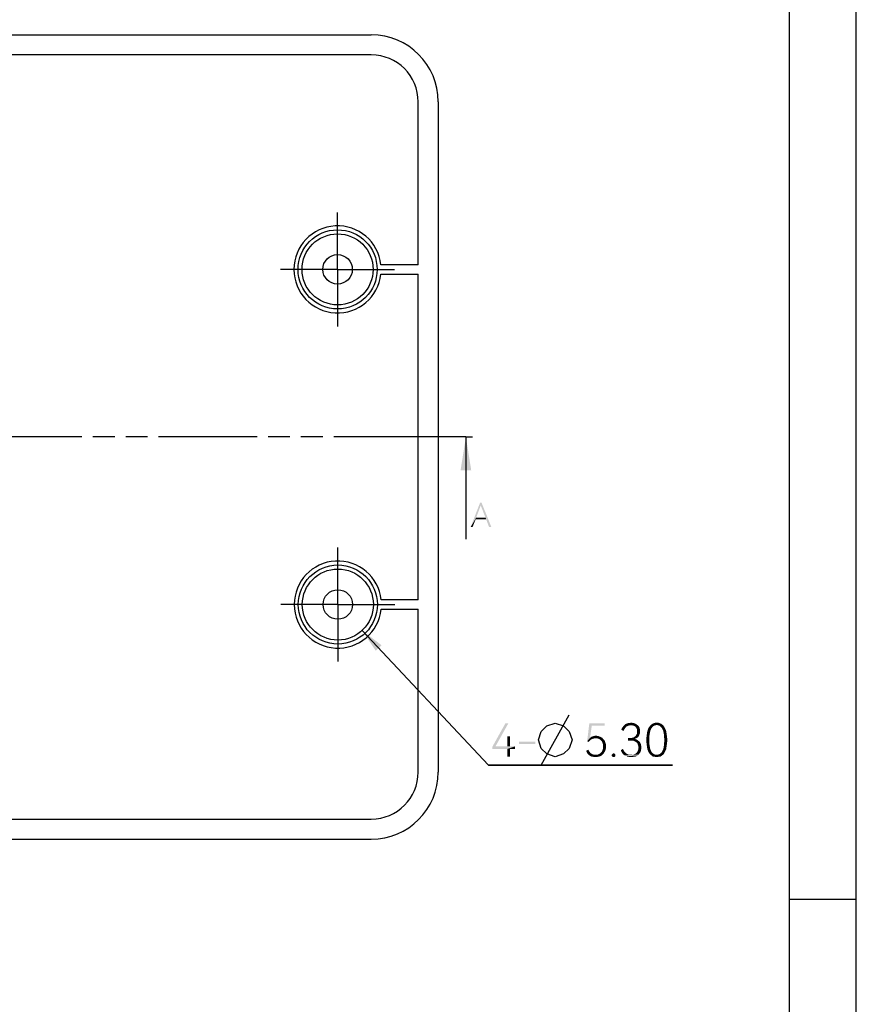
# Model space of a CAD drawing. Header units: millimetres. Extents: x 0 to 297, y 0 to 210.
# Tile 82 of 84: x 235 to 297, y 97 to 171. Entities that reach past the tile are written whole.
import ezdxf

# ---------------------------------------------------------------- set-up
doc = ezdxf.new("R2010")
doc.units = ezdxf.units.MM
doc.header["$LTSCALE"] = 16.335
doc.linetypes.add('CENTER', pattern=[0.6, 0.375, -0.075, 0.075, -0.075])
doc.linetypes.add('PHANTOM', pattern=[0.8, 0.45, -0.05, 0.1, -0.05, 0.1, -0.05])
doc.layers.get('0').update_dxf_attribs({"linetype": 'CONTINUOUS'})
doc.layers.add('DEFAULT_1', color=7, linetype='CENTER')
doc.styles.get("Standard").update_dxf_attribs({"font": 'harmonyos_sans_sc_light.ttf'})
doc.dimstyles.new('DIMSTYLE_4', dxfattribs={"dimtxt": 2.5, "dimasz": 1.8, "dimexe": 0.8, "dimexo": 0, "dimtad": 1, "dimzin": 0, "dimdsep": 46, "dimtxsty": 'STANDARD', "dimblk": '_FILLED', "dimblk1": '_FILLED', "dimblk2": '_FILLED', "dimcen": 0.09, "dimclrt": 7, "dimazin": 0, "dimtp": 0.01, "dimtm": 0.01, "dimtfac": 1, "dimtofl": 0, "dimtmove": 0, "dimatfit": 1, "dimldrblk": '_FILLED', "dimfxl": 1, "dimtolj": 1, "dimtzin": 0, "dimarcsym": 0})
doc.dimstyles.get("Standard").update_dxf_attribs({"dimtxt": 1.8, "dimasz": 1.8, "dimexe": 0.8, "dimexo": 0, "dimtad": 1, "dimzin": 0, "dimdsep": 46, "dimtxsty": 'STANDARD', "dimblk": '_FILLED', "dimblk1": '_FILLED', "dimblk2": '_FILLED', "dimcen": 0.09, "dimclrt": 7, "dimazin": 0, "dimtol": 1, "dimtp": 0.005, "dimtm": 0.005, "dimtfac": 1, "dimtofl": 0, "dimtmove": 0, "dimatfit": 3, "dimldrblk": '_FILLED', "dimfxl": 1, "dimtolj": 1, "dimtzin": 0, "dimarcsym": 0})

# ---------------------------------------------------------------- blocks, each defined once
blk = doc.blocks.new('_FILLED')
at = {"color": 0, "linetype": 'BYBLOCK'}
blk.add_solid([(0, 0), (-1, 0.167), (-1, -0.167)], dxfattribs=at)
blk = doc.blocks.new('XSEC_FILLED')
at = {"color": 0, "linetype": 'BYBLOCK'}
blk.add_solid([(0, 0), (-1, 0.16), (-1, -0.16)], dxfattribs=at)
blk = doc.blocks.new('*D9')
at = {"color": 7, "linetype": 'CONTINUOUS'}
for p, q in [((260.153, 125.073), (269.578, 115.029)), ((269.578, 115.029), (283.302, 115.029)), ((283.302, 115.029), (269.578, 115.029))]:
    blk.add_line(p, q, dxfattribs=at)
at = {"color": 7, "linetype": 'CONTINUOUS', "xscale": 1.8, "yscale": 1.8, "zscale": 1.8, "rotation": 133.17789198}
blk.add_blockref('_FILLED', (260.153, 125.073), dxfattribs=at)

msp = doc.modelspace()

# ---------------------------------------------------------------- linework, layer by layer
at = {"color": 7, "linetype": 'CONTINUOUS'}
for p, q in [((297, 0), (297, 210)), ((215.43, 169.506), (260.83, 169.506)), ((260.83, 168.006), (216.23, 168.006)), ((264.33, 152.356), (264.33, 164.506)), ((265.83, 164.506), (265.83, 114.506)), ((264.33, 152.356), (261.551, 152.356)), ((261.551, 151.656), (264.33, 151.656)), ((264.33, 127.356), (264.33, 151.656)), ((267.889, 134.393), (267.889, 131.893)), ((264.33, 127.356), (261.571, 127.356)), ((261.571, 126.656), (264.33, 126.656)), ((264.33, 114.506), (264.33, 126.656)), ((273.513, 115.029), (275.596, 118.779)), ((184.83, 111.006), (260.83, 111.006)), ((184.83, 109.506), (260.83, 109.506)), ((297, 105), (292, 105))]:
    msp.add_line(p, q, dxfattribs=at)
at = {"color": 7, "linetype": 'CONTINUOUS', "true_color": 0x00bfff}
msp.add_line((292, 205), (292, 5), dxfattribs=at)
at = {"color": 7, "linetype": 'PHANTOM'}
for p, q in [((265.389, 139.506), (225.33, 139.506)), ((267.889, 139.506), (265.389, 139.506))]:
    msp.add_line(p, q, dxfattribs=at)
at = {"color": 7, "linetype": 'CONTINUOUS'}
msp.add_lwpolyline([(273.304, 116.904), (273.513, 117.529), (273.929, 117.946), (274.554, 118.154), (275.179, 117.946), (275.596, 117.529), (275.804, 116.904), (275.596, 116.279), (275.179, 115.863), (274.554, 115.654), (273.929, 115.863), (273.513, 116.279), (273.304, 116.904)], dxfattribs=at)
for centre, radius in [((258.32, 152.006), 2.95), ((258.32, 152.006), 2.65), ((258.32, 152.006), 1.1), ((258.34, 127.006), 2.95), ((258.34, 127.006), 2.65), ((258.34, 127.006), 1.1)]:
    msp.add_circle(centre, radius, dxfattribs=at)
for centre, radius, start, end in [((260.83, 164.506), 5, 0, 90), ((260.83, 164.506), 3.5, 0, 90), ((258.32, 152.006), 3.25, 6.1823, 353.8177), ((258.34, 127.006), 3.25, 6.1823, 353.8177), ((260.83, 114.506), 5, 270, 360), ((260.83, 114.506), 3.5, 270, 360)]:
    msp.add_arc(centre, radius, start, end, dxfattribs=at)
for points in [[(269.061, 134.593), (268.996, 134.396), (268.247, 132.793)], [(269.061, 134.593), (268.247, 132.793), (268.943, 134.593)], [(269.35, 133.489), (268.996, 134.396), (269.061, 134.593)], [(269.403, 133.358), (269.35, 133.489), (269.061, 134.593)], [(269.613, 132.793), (269.403, 133.358), (269.061, 134.593)], [(269.613, 132.793), (269.061, 134.593), (269.784, 132.793)], [(268.996, 134.396), (268.654, 133.489), (268.247, 132.793)], [(268.654, 133.489), (268.615, 133.358), (268.247, 132.793)], [(268.247, 132.793), (268.615, 133.358), (268.391, 132.793)], [(268.654, 133.489), (269.35, 133.489), (268.615, 133.358)], [(269.403, 133.358), (268.615, 133.358), (269.35, 133.489)], [(271.06, 118.154), (270.093, 116.421), (269.855, 116.384)], [(271.06, 118.154), (269.855, 116.384), (270.841, 118.154)], [(277.276, 117.972), (276.93, 116.804), (277.094, 118.154)], [(277.276, 117.972), (277.149, 117.06), (276.93, 116.804)], [(277.094, 118.154), (278.225, 118.154), (277.276, 117.972)], [(277.276, 117.972), (278.225, 118.154), (278.225, 117.972)], [(279.74, 117.753), (279.484, 117.662), (279.521, 117.79)], [(279.484, 117.662), (279.74, 117.753), (279.685, 117.662)], [(279.685, 117.662), (279.649, 117.571), (279.484, 117.662)], [(279.795, 117.826), (279.521, 117.79), (279.594, 117.881)], [(279.521, 117.79), (279.795, 117.826), (279.74, 117.753)], [(280.014, 117.972), (279.941, 117.935), (279.594, 117.881)], [(280.014, 117.972), (279.594, 117.881), (279.667, 117.972)], [(279.941, 117.935), (279.849, 117.899), (279.594, 117.881)], [(279.594, 117.881), (279.849, 117.899), (279.795, 117.826)], [(280.196, 118.008), (279.667, 117.972), (279.758, 118.063)], [(280.196, 118.008), (280.105, 117.99), (279.667, 117.972)], [(279.667, 117.972), (280.105, 117.99), (280.014, 117.972)], [(280.597, 118.081), (279.758, 118.063), (279.849, 118.118)], [(280.196, 118.008), (279.758, 118.063), (280.597, 118.081)], [(280.488, 118.136), (279.849, 118.118), (279.959, 118.154)], [(279.849, 118.118), (280.488, 118.136), (280.597, 118.081)], [(280.36, 118.173), (279.959, 118.154), (280.087, 118.173)], [(279.959, 118.154), (280.36, 118.173), (280.488, 118.136)], [(280.087, 118.173), (280.214, 118.191), (280.36, 118.173)], [(280.196, 118.008), (280.597, 118.081), (280.689, 118.008)], [(280.689, 118.008), (280.287, 117.99), (280.196, 118.008)], [(280.378, 117.972), (280.287, 117.99), (280.689, 118.008)], [(280.47, 117.935), (280.378, 117.972), (280.689, 118.008)], [(280.47, 117.935), (280.689, 118.008), (280.78, 117.917)], [(280.78, 117.917), (280.543, 117.881), (280.47, 117.935)], [(280.597, 117.808), (280.543, 117.881), (280.78, 117.917)], [(280.597, 117.808), (280.78, 117.917), (280.835, 117.808)], [(280.835, 117.808), (280.634, 117.735), (280.597, 117.808)], [(280.634, 117.735), (280.835, 117.808), (280.871, 117.68)], [(280.871, 117.68), (280.652, 117.644), (280.634, 117.735)], [(280.652, 117.644), (280.871, 117.68), (280.871, 117.552)], [(280.871, 117.552), (280.652, 117.534), (280.652, 117.644)], [(280.652, 117.443), (280.652, 117.534), (280.871, 117.552)], [(280.652, 117.443), (280.871, 117.552), (280.871, 117.443)], [(281.638, 117.571), (281.619, 117.479), (281.4, 117.461)], [(281.638, 117.571), (281.4, 117.461), (281.419, 117.571)], [(281.674, 117.662), (281.419, 117.571), (281.455, 117.68)], [(281.419, 117.571), (281.674, 117.662), (281.638, 117.571)], [(281.692, 117.735), (281.455, 117.68), (281.492, 117.771)], [(281.455, 117.68), (281.692, 117.735), (281.674, 117.662)], [(281.784, 117.844), (281.492, 117.771), (281.546, 117.862)], [(281.784, 117.844), (281.747, 117.79), (281.492, 117.771)], [(281.492, 117.771), (281.747, 117.79), (281.692, 117.735)], [(281.875, 117.935), (281.82, 117.899), (281.546, 117.862)], [(281.875, 117.935), (281.546, 117.862), (281.601, 117.935)], [(281.546, 117.862), (281.82, 117.899), (281.784, 117.844)], [(282.057, 118.008), (281.984, 117.99), (281.601, 117.935)], [(282.057, 118.008), (281.601, 117.935), (281.656, 118.008)], [(281.984, 117.99), (281.93, 117.972), (281.601, 117.935)], [(281.601, 117.935), (281.93, 117.972), (281.875, 117.935)], [(282.514, 118.063), (281.656, 118.008), (281.729, 118.063)], [(282.057, 118.008), (281.656, 118.008), (282.514, 118.063)], [(281.729, 118.063), (281.784, 118.1), (282.441, 118.118)], [(281.729, 118.063), (282.441, 118.118), (282.514, 118.063)], [(282.368, 118.136), (282.441, 118.118), (281.784, 118.1)], [(282.368, 118.136), (281.784, 118.1), (281.857, 118.136)], [(282.295, 118.173), (281.857, 118.136), (281.948, 118.173)], [(281.857, 118.136), (282.295, 118.173), (282.368, 118.136)], [(282.112, 118.191), (282.203, 118.191), (281.948, 118.173)], [(282.112, 118.191), (281.948, 118.173), (282.021, 118.191)], [(281.948, 118.173), (282.203, 118.191), (282.295, 118.173)], [(282.112, 118.008), (282.057, 118.008), (282.514, 118.063)], [(282.185, 118.008), (282.112, 118.008), (282.514, 118.063)], [(282.185, 118.008), (282.514, 118.063), (282.587, 118.008)], [(282.587, 118.008), (282.24, 117.99), (282.185, 118.008)], [(282.313, 117.972), (282.24, 117.99), (282.587, 118.008)], [(282.368, 117.935), (282.313, 117.972), (282.587, 118.008)], [(282.368, 117.935), (282.587, 118.008), (282.641, 117.935)], [(282.641, 117.935), (282.404, 117.899), (282.368, 117.935)], [(282.404, 117.899), (282.641, 117.935), (282.696, 117.862)], [(282.696, 117.862), (282.459, 117.844), (282.404, 117.899)], [(282.495, 117.79), (282.459, 117.844), (282.696, 117.862)], [(282.495, 117.79), (282.696, 117.862), (282.733, 117.771)], [(282.733, 117.771), (282.532, 117.735), (282.495, 117.79)], [(282.532, 117.735), (282.733, 117.771), (282.787, 117.68)], [(282.787, 117.68), (282.568, 117.662), (282.532, 117.735)], [(282.605, 117.571), (282.568, 117.662), (282.787, 117.68)], [(282.605, 117.571), (282.787, 117.68), (282.824, 117.571)], [(282.824, 117.571), (282.623, 117.479), (282.605, 117.571)], [(282.623, 117.479), (282.824, 117.571), (282.842, 117.461)], [(271.187, 117.169), (270.987, 116.421), (270.987, 117.169)], [(270.987, 116.421), (271.187, 117.169), (271.187, 116.421)], [(277.149, 117.06), (277.276, 116.968), (276.93, 116.804)], [(277.276, 116.968), (277.203, 116.914), (276.93, 116.804)], [(277.203, 116.914), (277.149, 116.877), (276.93, 116.804)], [(276.93, 116.804), (277.149, 116.877), (277.094, 116.804)], [(277.094, 116.804), (277.039, 116.749), (276.93, 116.804)], [(277.97, 117.114), (277.149, 117.06), (277.24, 117.133)], [(277.149, 117.06), (277.97, 117.114), (278.061, 117.06)], [(277.149, 117.06), (278.061, 117.06), (277.477, 117.023)], [(277.149, 117.06), (277.477, 117.023), (277.331, 116.987)], [(277.149, 117.06), (277.331, 116.987), (277.276, 116.968)], [(277.878, 117.151), (277.24, 117.133), (277.349, 117.169)], [(277.24, 117.133), (277.878, 117.151), (277.97, 117.114)], [(277.477, 117.023), (277.404, 117.005), (277.331, 116.987)], [(277.696, 117.206), (277.787, 117.187), (277.349, 117.169)], [(277.696, 117.206), (277.349, 117.169), (277.459, 117.206)], [(277.349, 117.169), (277.787, 117.187), (277.878, 117.151)], [(277.459, 117.206), (277.587, 117.224), (277.696, 117.206)], [(277.568, 117.023), (277.477, 117.023), (278.061, 117.06)], [(277.678, 117.023), (277.568, 117.023), (278.061, 117.06)], [(277.787, 116.987), (277.678, 117.023), (278.061, 117.06)], [(277.787, 116.987), (278.061, 117.06), (278.116, 116.987)], [(278.116, 116.987), (277.897, 116.932), (277.787, 116.987)], [(277.897, 116.932), (278.116, 116.987), (278.189, 116.914)], [(278.189, 116.914), (277.97, 116.859), (277.897, 116.932)], [(277.97, 116.859), (278.189, 116.914), (278.243, 116.841)], [(278.243, 116.841), (278.043, 116.768), (277.97, 116.859)], [(278.043, 116.768), (278.243, 116.841), (278.28, 116.731)], [(280.652, 117.06), (280.579, 117.023), (279.977, 116.859)], [(280.251, 117.06), (280.652, 117.06), (279.977, 116.859)], [(280.123, 117.06), (280.251, 117.06), (279.977, 116.859)], [(280.123, 117.06), (279.977, 116.859), (279.977, 117.06)], [(280.579, 117.023), (280.488, 116.987), (279.977, 116.859)], [(280.488, 116.987), (280.597, 116.95), (279.977, 116.859)], [(280.597, 116.95), (280.689, 116.895), (279.977, 116.859)], [(280.105, 116.859), (279.977, 116.859), (280.689, 116.895)], [(280.251, 116.859), (280.105, 116.859), (280.689, 116.895)], [(280.251, 117.06), (280.36, 117.078), (280.725, 117.114)], [(280.251, 117.06), (280.725, 117.114), (280.652, 117.06)], [(280.397, 116.841), (280.251, 116.859), (280.689, 116.895)], [(280.725, 117.114), (280.36, 117.078), (280.451, 117.133)], [(280.397, 116.841), (280.689, 116.895), (280.78, 116.822)], [(280.78, 116.822), (280.506, 116.786), (280.397, 116.841)], [(280.78, 117.187), (280.451, 117.133), (280.524, 117.187)], [(280.451, 117.133), (280.78, 117.187), (280.725, 117.114)], [(280.506, 116.786), (280.78, 116.822), (280.853, 116.749)], [(280.853, 116.749), (280.597, 116.731), (280.506, 116.786)], [(280.524, 117.187), (280.579, 117.26), (280.816, 117.279)], [(280.524, 117.187), (280.816, 117.279), (280.78, 117.187)], [(280.853, 117.352), (280.816, 117.279), (280.579, 117.26)], [(280.853, 117.352), (280.579, 117.26), (280.634, 117.352)], [(280.871, 117.443), (280.634, 117.352), (280.652, 117.443)], [(280.634, 117.352), (280.871, 117.443), (280.853, 117.352)], [(281.565, 117.151), (281.346, 117.06), (281.364, 117.187)], [(281.346, 117.06), (281.565, 117.151), (281.565, 117.023)], [(281.565, 117.023), (281.346, 116.895), (281.346, 117.06)], [(281.346, 116.895), (281.565, 117.023), (281.565, 116.895)], [(281.565, 116.895), (281.565, 116.768), (281.346, 116.749)], [(281.565, 116.895), (281.346, 116.749), (281.346, 116.895)], [(281.583, 117.279), (281.364, 117.187), (281.382, 117.333)], [(281.364, 117.187), (281.583, 117.279), (281.565, 117.151)], [(281.601, 117.388), (281.382, 117.333), (281.4, 117.461)], [(281.382, 117.333), (281.601, 117.388), (281.583, 117.279)], [(281.4, 117.461), (281.619, 117.479), (281.601, 117.388)], [(282.842, 117.461), (282.641, 117.388), (282.623, 117.479)], [(282.641, 117.388), (282.842, 117.461), (282.86, 117.333)], [(282.86, 117.333), (282.66, 117.279), (282.641, 117.388)], [(282.66, 117.279), (282.86, 117.333), (282.878, 117.206)], [(282.878, 117.206), (282.66, 117.151), (282.66, 117.279)], [(282.66, 117.151), (282.878, 117.206), (282.897, 117.06)], [(282.897, 117.06), (282.678, 117.023), (282.66, 117.151)], [(282.678, 116.895), (282.678, 117.023), (282.897, 117.06)], [(282.678, 116.895), (282.897, 117.06), (282.897, 116.895)], [(282.897, 116.895), (282.678, 116.768), (282.678, 116.895)], [(282.678, 116.768), (282.897, 116.895), (282.897, 116.749)], [(271.187, 116.421), (271.552, 116.421), (269.855, 116.384)], [(270.987, 116.421), (271.187, 116.421), (269.855, 116.384)], [(270.093, 116.421), (270.987, 116.421), (269.855, 116.384)], [(269.855, 116.238), (269.855, 116.384), (271.552, 116.421)], [(270.987, 116.238), (269.855, 116.238), (271.552, 116.421)], [(271.187, 116.238), (270.987, 116.238), (271.552, 116.421)], [(271.187, 116.238), (270.987, 115.654), (270.987, 116.238)], [(270.987, 115.654), (271.187, 116.238), (271.187, 115.654)], [(271.187, 116.238), (271.552, 116.421), (271.552, 116.238)], [(273.067, 116.768), (271.844, 116.603), (271.844, 116.768)], [(271.844, 116.603), (273.067, 116.768), (273.067, 116.603)], [(276.857, 116.092), (277.021, 116.184), (277.057, 116.092)], [(277.057, 116.092), (276.911, 115.983), (276.857, 116.092)], [(277.057, 116.092), (277.112, 116.019), (276.911, 115.983)], [(278.225, 116.001), (277.97, 115.965), (278.043, 116.056)], [(278.28, 116.731), (278.079, 116.658), (278.043, 116.768)], [(278.28, 116.092), (278.043, 116.056), (278.079, 116.165)], [(278.043, 116.056), (278.28, 116.092), (278.225, 116.001)], [(278.079, 116.658), (278.28, 116.731), (278.316, 116.64)], [(278.316, 116.64), (278.116, 116.549), (278.079, 116.658)], [(278.316, 116.202), (278.079, 116.165), (278.116, 116.293)], [(278.079, 116.165), (278.316, 116.202), (278.28, 116.092)], [(278.116, 116.549), (278.316, 116.64), (278.335, 116.53)], [(278.335, 116.53), (278.116, 116.421), (278.116, 116.549)], [(278.116, 116.421), (278.335, 116.53), (278.335, 116.421)], [(278.335, 116.421), (278.335, 116.311), (278.116, 116.293)], [(278.335, 116.421), (278.116, 116.293), (278.116, 116.421)], [(278.116, 116.293), (278.335, 116.311), (278.316, 116.202)], [(279.448, 116.147), (279.594, 116.238), (279.649, 116.147)], [(279.649, 116.147), (279.484, 116.019), (279.448, 116.147)], [(279.649, 116.147), (279.685, 116.056), (279.484, 116.019)], [(279.484, 116.019), (279.685, 116.056), (279.758, 115.983)], [(280.67, 116.658), (280.597, 116.731), (280.853, 116.749)], [(280.67, 116.658), (280.853, 116.749), (280.908, 116.658)], [(280.908, 116.658), (280.707, 116.567), (280.67, 116.658)], [(280.944, 116.129), (280.926, 116.038), (280.67, 116.019)], [(280.944, 116.129), (280.67, 116.019), (280.725, 116.129)], [(280.707, 116.567), (280.908, 116.658), (280.944, 116.567)], [(280.944, 116.567), (280.743, 116.457), (280.707, 116.567)], [(280.725, 116.129), (280.743, 116.22), (280.962, 116.238)], [(280.725, 116.129), (280.962, 116.238), (280.944, 116.129)], [(280.743, 116.457), (280.944, 116.567), (280.962, 116.457)], [(280.962, 116.457), (280.762, 116.348), (280.743, 116.457)], [(280.981, 116.348), (280.962, 116.238), (280.743, 116.22)], [(280.981, 116.348), (280.743, 116.22), (280.762, 116.348)], [(280.762, 116.348), (280.962, 116.457), (280.981, 116.348)], [(281.346, 116.749), (281.565, 116.768), (281.565, 116.64)], [(281.565, 116.64), (281.364, 116.603), (281.346, 116.749)], [(281.364, 116.603), (281.565, 116.64), (281.583, 116.53)], [(281.583, 116.53), (281.382, 116.476), (281.364, 116.603)], [(281.382, 116.476), (281.583, 116.53), (281.601, 116.421)], [(281.601, 116.421), (281.4, 116.348), (281.382, 116.476)], [(281.4, 116.348), (281.601, 116.421), (281.619, 116.311)], [(281.619, 116.311), (281.419, 116.22), (281.4, 116.348)], [(281.419, 116.22), (281.619, 116.311), (281.638, 116.22)], [(281.638, 116.22), (281.455, 116.129), (281.419, 116.22)], [(281.638, 116.22), (281.674, 116.147), (281.455, 116.129)], [(281.455, 116.129), (281.674, 116.147), (281.692, 116.074)], [(281.692, 116.074), (281.492, 116.019), (281.455, 116.129)], [(281.492, 116.019), (281.692, 116.074), (281.747, 116.001)], [(282.733, 116.019), (282.495, 116.001), (282.532, 116.074)], [(282.787, 116.129), (282.532, 116.074), (282.568, 116.147)], [(282.532, 116.074), (282.787, 116.129), (282.733, 116.019)], [(282.824, 116.22), (282.568, 116.147), (282.605, 116.22)], [(282.568, 116.147), (282.824, 116.22), (282.787, 116.129)], [(282.605, 116.22), (282.623, 116.311), (282.842, 116.348)], [(282.605, 116.22), (282.842, 116.348), (282.824, 116.22)], [(282.842, 116.348), (282.623, 116.311), (282.641, 116.421)], [(282.86, 116.476), (282.641, 116.421), (282.66, 116.53)], [(282.641, 116.421), (282.86, 116.476), (282.842, 116.348)], [(282.897, 116.749), (282.66, 116.64), (282.678, 116.768)], [(282.66, 116.64), (282.897, 116.749), (282.878, 116.603)], [(282.878, 116.603), (282.66, 116.53), (282.66, 116.64)], [(282.66, 116.53), (282.878, 116.603), (282.86, 116.476)], [(276.911, 115.983), (277.112, 116.019), (277.167, 115.946)], [(277.167, 115.946), (276.966, 115.873), (276.911, 115.983)], [(277.167, 115.946), (277.24, 115.892), (276.966, 115.873)], [(276.966, 115.873), (277.24, 115.892), (277.295, 115.855)], [(277.295, 115.855), (277.039, 115.8), (276.966, 115.873)], [(277.295, 115.855), (277.386, 115.819), (277.039, 115.8)], [(277.039, 115.8), (277.386, 115.819), (277.459, 115.8)], [(277.459, 115.8), (277.13, 115.727), (277.039, 115.8)], [(277.678, 115.8), (278.043, 115.764), (277.13, 115.727)], [(277.55, 115.8), (277.678, 115.8), (277.13, 115.727)], [(277.459, 115.8), (277.55, 115.8), (277.13, 115.727)], [(277.13, 115.727), (278.043, 115.764), (277.951, 115.709)], [(277.951, 115.709), (277.222, 115.673), (277.13, 115.727)], [(277.222, 115.673), (277.951, 115.709), (277.86, 115.673)], [(277.86, 115.673), (277.331, 115.654), (277.222, 115.673)], [(277.331, 115.654), (277.86, 115.673), (277.769, 115.654)], [(277.769, 115.654), (277.441, 115.636), (277.331, 115.654)], [(277.55, 115.636), (277.441, 115.636), (277.769, 115.654)], [(277.55, 115.636), (277.769, 115.654), (277.66, 115.636)], [(278.116, 115.837), (277.678, 115.8), (277.787, 115.837)], [(277.678, 115.8), (278.116, 115.837), (278.043, 115.764)], [(277.787, 115.837), (277.878, 115.892), (278.17, 115.91)], [(277.787, 115.837), (278.17, 115.91), (278.116, 115.837)], [(278.17, 115.91), (277.878, 115.892), (277.97, 115.965)], [(277.97, 115.965), (278.225, 116.001), (278.17, 115.91)], [(279.028, 115.819), (278.754, 115.764), (278.773, 115.819)], [(278.754, 115.764), (279.028, 115.819), (279.046, 115.764)], [(279.046, 115.764), (278.773, 115.709), (278.754, 115.764)], [(279.01, 115.855), (278.773, 115.819), (278.809, 115.855)], [(278.773, 115.819), (279.01, 115.855), (279.028, 115.819)], [(278.773, 115.709), (279.046, 115.764), (279.028, 115.709)], [(279.028, 115.709), (278.809, 115.654), (278.773, 115.709)], [(278.955, 115.892), (278.809, 115.855), (278.846, 115.892)], [(278.809, 115.855), (278.955, 115.892), (279.01, 115.855)], [(278.809, 115.654), (279.028, 115.709), (279.01, 115.654)], [(279.01, 115.654), (278.846, 115.636), (278.809, 115.654)], [(278.846, 115.892), (278.9, 115.91), (278.955, 115.892)], [(278.9, 115.636), (278.846, 115.636), (279.01, 115.654)], [(278.9, 115.636), (279.01, 115.654), (278.955, 115.636)], [(279.758, 115.983), (279.557, 115.91), (279.484, 116.019)], [(279.557, 115.91), (279.758, 115.983), (279.831, 115.91)], [(279.831, 115.91), (279.63, 115.819), (279.557, 115.91)], [(279.831, 115.91), (279.922, 115.855), (279.63, 115.819)], [(279.63, 115.819), (279.922, 115.855), (280.014, 115.819)], [(280.014, 115.819), (279.74, 115.746), (279.63, 115.819)], [(280.014, 115.819), (280.123, 115.8), (279.74, 115.746)], [(280.342, 115.8), (280.762, 115.8), (279.74, 115.746)], [(280.214, 115.8), (280.342, 115.8), (279.74, 115.746)], [(280.123, 115.8), (280.214, 115.8), (279.74, 115.746)], [(279.74, 115.746), (280.762, 115.8), (280.689, 115.746)], [(280.689, 115.746), (279.849, 115.691), (279.74, 115.746)], [(280.689, 115.746), (280.616, 115.709), (279.849, 115.691)], [(279.959, 115.654), (279.849, 115.691), (280.616, 115.709)], [(280.415, 115.654), (279.959, 115.654), (280.616, 115.709)], [(280.415, 115.654), (280.087, 115.636), (279.959, 115.654)], [(280.214, 115.636), (280.087, 115.636), (280.415, 115.654)], [(280.214, 115.636), (280.415, 115.654), (280.324, 115.636)], [(280.342, 115.8), (280.433, 115.837), (280.816, 115.873)], [(280.342, 115.8), (280.816, 115.873), (280.762, 115.8)], [(280.415, 115.654), (280.616, 115.709), (280.524, 115.654)], [(280.816, 115.873), (280.433, 115.837), (280.524, 115.873)], [(280.871, 115.946), (280.524, 115.873), (280.616, 115.946)], [(280.524, 115.873), (280.871, 115.946), (280.816, 115.873)], [(280.616, 115.946), (280.67, 116.019), (280.926, 116.038)], [(280.616, 115.946), (280.926, 116.038), (280.871, 115.946)], [(281.747, 116.001), (281.546, 115.946), (281.492, 116.019)], [(281.546, 115.946), (281.747, 116.001), (281.784, 115.946)], [(281.784, 115.946), (281.601, 115.855), (281.546, 115.946)], [(281.784, 115.946), (281.82, 115.91), (281.601, 115.855)], [(281.82, 115.91), (281.875, 115.873), (281.601, 115.855)], [(281.601, 115.855), (281.875, 115.873), (281.93, 115.837)], [(281.93, 115.837), (281.656, 115.8), (281.601, 115.855)], [(281.93, 115.837), (281.984, 115.819), (281.656, 115.8)], [(281.656, 115.8), (281.984, 115.819), (282.057, 115.8)], [(282.057, 115.8), (281.729, 115.746), (281.656, 115.8)], [(282.185, 115.8), (282.587, 115.8), (281.729, 115.746)], [(282.112, 115.8), (282.185, 115.8), (281.729, 115.746)], [(282.057, 115.8), (282.112, 115.8), (281.729, 115.746)], [(281.729, 115.746), (282.587, 115.8), (282.514, 115.746)], [(282.514, 115.746), (281.784, 115.691), (281.729, 115.746)], [(281.784, 115.691), (282.514, 115.746), (282.441, 115.691)], [(282.441, 115.691), (281.857, 115.654), (281.784, 115.691)], [(281.948, 115.654), (281.857, 115.654), (282.441, 115.691)], [(282.295, 115.654), (281.948, 115.654), (282.441, 115.691)], [(282.295, 115.654), (282.021, 115.636), (281.948, 115.654)], [(282.112, 115.636), (282.021, 115.636), (282.295, 115.654)], [(282.112, 115.636), (282.295, 115.654), (282.203, 115.636)], [(282.185, 115.8), (282.24, 115.819), (282.641, 115.855)], [(282.185, 115.8), (282.641, 115.855), (282.587, 115.8)], [(282.24, 115.819), (282.313, 115.837), (282.641, 115.855)], [(282.295, 115.654), (282.441, 115.691), (282.368, 115.654)], [(282.641, 115.855), (282.313, 115.837), (282.368, 115.873)], [(282.368, 115.873), (282.404, 115.91), (282.696, 115.946)], [(282.368, 115.873), (282.696, 115.946), (282.641, 115.855)], [(282.696, 115.946), (282.404, 115.91), (282.459, 115.946)], [(282.459, 115.946), (282.495, 116.001), (282.733, 116.019)], [(282.459, 115.946), (282.733, 116.019), (282.696, 115.946)]]:
    msp.add_solid(points, dxfattribs=at)
at = {"layer": 'DEFAULT_1', "color": 7, "linetype": 'CENTER'}
for p, q in [((258.32, 152.006), (258.32, 156.256)), ((258.32, 152.006), (254.07, 152.006)), ((258.32, 152.006), (262.57, 152.006)), ((258.32, 152.006), (258.32, 147.756)), ((267.889, 139.506), (268.372, 139.506)), ((258.34, 127.006), (258.34, 131.256)), ((258.34, 127.006), (254.09, 127.006)), ((258.34, 127.006), (262.59, 127.006)), ((258.34, 127.006), (258.34, 122.756))]:
    msp.add_line(p, q, dxfattribs=at)

# ---------------------------------------------------------------- dimensions: what is measured, and where the dimension line sits
at = {"color": 7, "linetype": 'CONTINUOUS'}
dim = msp.add_diameter_dim_2p(p1=(260.153, 125.073), p2=(256.527, 128.938), text='4-%%c<>', dimstyle='DIMSTYLE_4', override={"dimtih": 1, "dimtoh": 1, "dimpost": '<>'}, dxfattribs=at)
dim.commit()
dim.dimension.update_dxf_attribs({"geometry": '*D9', "text_midpoint": (269.728, 115.654), "dimtype": 163})

# ---------------------------------------------------------------- leaders
msp.add_leader([(267.889, 139.506), (267.889, 134.393)], dimstyle='STANDARD', override={"dimasz": 2.5, "dimtad": 0, "dimldrblk": 'XSEC_FILLED'}, dxfattribs=at)

doc.saveas('drawing.dxf')
